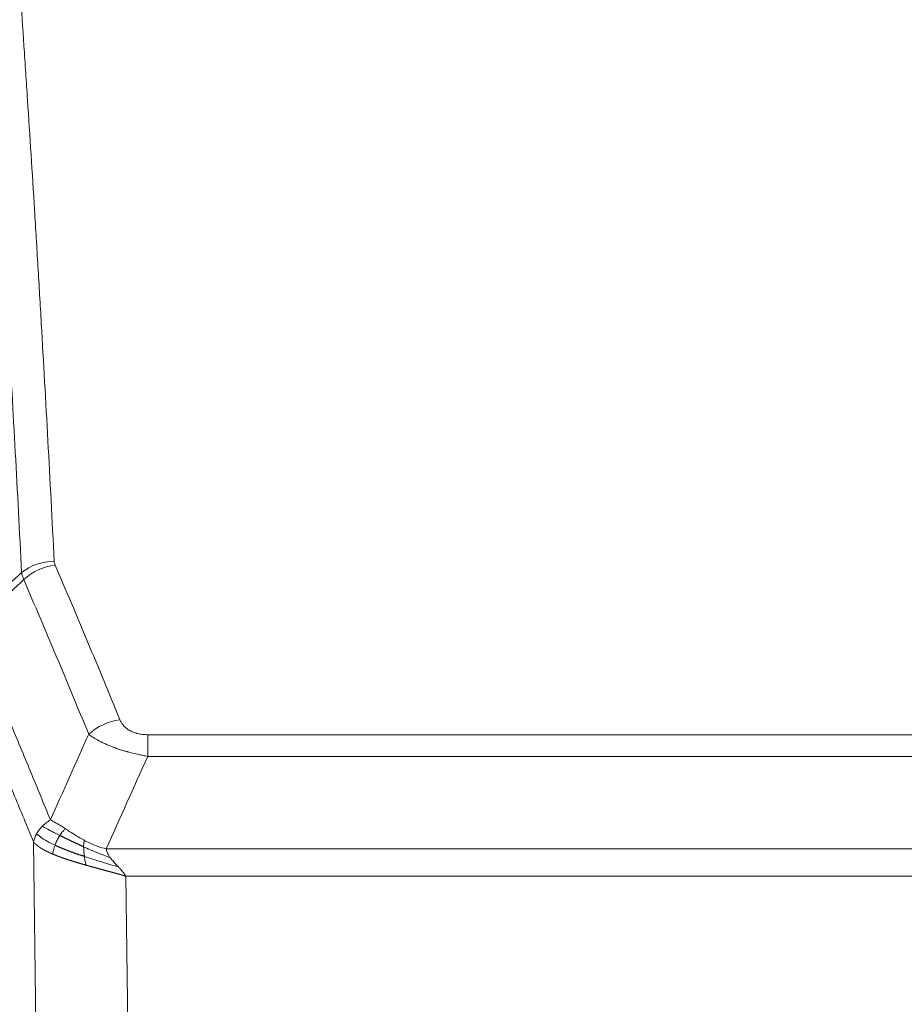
# Model space of a CAD drawing. Header units: inches. Extents: x 0 to 23760, y -13 to 16800.
# Tile 143 of 256: x 5370 to 5556, y 14096 to 14304. Entities that reach past the tile are written whole.
import ezdxf

# ---------------------------------------------------------------- set-up
doc = ezdxf.new("R2010")
doc.units = ezdxf.units.IN
doc.layers.add('1', color=7, linetype='Continuous', true_color=0xffffff)

msp = doc.modelspace()

# ---------------------------------------------------------------- linework, layer by layer
at = {"layer": '1', "color": 110, "linetype": 'Continuous', "lineweight": 13}
for p, q in [((5396.842, 14153.039), (5602.185, 14153.039)), ((5396.842, 14148.475), (5396.842, 14153.039)), ((5602.185, 14148.475), (5396.842, 14148.475)), ((5373.749, 14054.791), (5372.792, 14130.442)), ((5388.111, 14128.996), (5610.916, 14128.996)), ((5606.803, 14123.252), (5392.224, 14123.252)), ((5392.224, 14123.252), (5393.192, 14046.756))]:
    msp.add_line(p, q, dxfattribs=at)
for centre, major_axis, ratio, start_param, end_param in [((5377.147, 14181.291), (-9.987, -0.512), 0.8285973, 4.6699673, 5.4273767), ((5377.334, 14180.499), (-9.188, -3.948), 0.8056434, 4.3791539, 5.1247913), ((5390.995, 14148.037), (-9.245, -3.812), 0.7933159, 4.3962573, 5.1392153)]:
    msp.add_ellipse(centre, major_axis=major_axis, ratio=ratio, start_param=start_param, end_param=end_param, dxfattribs=at)
for points, knots in [([(5365.188, 14372.232), (5365.746, 14365.612), (5366.846, 14352.122), (5368.454, 14331.137), (5369.496, 14316.648), (5370.267, 14305.593), (5370.649, 14300.019), (5371.028, 14294.375), (5371.279, 14290.596), (5371.404, 14288.699), (5372.028, 14279.175), (5372.519, 14271.433), (5373.244, 14259.638), (5373.484, 14255.676), (5373.96, 14247.694), (5374.196, 14243.672), (5374.898, 14231.52), (5375.819, 14215.077), (5376.709, 14198.159), (5377.147, 14189.58)], [0, 0, 0, 0, 0.125, 0.25, 0.375, 0.375, 0.4375, 0.46875, 0.46875, 0.5, 0.5, 0.625, 0.625, 0.6875, 0.6875, 0.75, 0.75, 0.875, 1, 1, 1, 1]), ([(5370.279, 14187.204), (5369.841, 14195.772), (5368.949, 14212.671), (5368.027, 14229.094), (5367.324, 14241.232), (5367.088, 14245.249), (5366.612, 14253.222), (5366.372, 14257.179), (5365.645, 14268.96), (5365.153, 14276.693), (5364.529, 14286.206), (5364.404, 14288.101), (5364.152, 14291.875), (5363.773, 14297.513), (5363.39, 14303.081), (5362.618, 14314.122), (5361.575, 14328.595), (5359.965, 14349.555), (5358.863, 14363.03), (5358.305, 14369.642)], [0, 0, 0, 0, 0.125, 0.25, 0.25, 0.3125, 0.3125, 0.375, 0.375, 0.5, 0.5, 0.53125, 0.53125, 0.5625, 0.625, 0.625, 0.75, 0.875, 1, 1, 1, 1]), ([(5377.334, 14188.785), (5377.278, 14188.916), (5377.235, 14189.048), (5377.172, 14189.313), (5377.153, 14189.446), (5377.147, 14189.58)], [0, 0, 0, 0, 0.5, 0.5, 1, 1, 1, 1]), ([(5377.334, 14188.785), (5379.619, 14183.444), (5381.901, 14178.058), (5385.316, 14169.91), (5386.454, 14167.182), (5388.726, 14161.705), (5389.861, 14158.954), (5390.995, 14156.193)], [0, 0, 0, 0, 0.5, 0.5, 0.75, 0.75, 1, 1, 1, 1]), ([(5384.415, 14153.135), (5383.28, 14155.894), (5382.143, 14158.642), (5379.868, 14164.115), (5378.729, 14166.84), (5375.31, 14174.98), (5373.026, 14180.362), (5370.738, 14185.698)], [0, 0, 0, 0, 0.25, 0.25, 0.5, 0.5, 1, 1, 1, 1]), ([(5359.494, 14175.244), (5362.316, 14168.689), (5365.132, 14162.065), (5369.346, 14152.026), (5370.748, 14148.662), (5373.551, 14141.9), (5374.95, 14138.502), (5376.348, 14135.087)], [0, 0, 0, 0, 0.5, 0.5, 0.75, 0.75, 1, 1, 1, 1]), ([(5372.792, 14130.442), (5371.461, 14133.682), (5370.128, 14136.908), (5367.461, 14143.328), (5366.125, 14146.522), (5362.115, 14156.058), (5359.435, 14162.354), (5356.749, 14168.586)], [0, 0, 0, 0, 0.25, 0.25, 0.5, 0.5, 1, 1, 1, 1]), ([(5396.842, 14153.039), (5396.66, 14153.039), (5396.477, 14153.043), (5396.113, 14153.062), (5395.934, 14153.076), (5395.578, 14153.114), (5395.403, 14153.138), (5395.056, 14153.197), (5394.885, 14153.231), (5394.674, 14153.281), (5394.632, 14153.292), (5394.548, 14153.313), (5394.424, 14153.346), (5394.303, 14153.382), (5394.064, 14153.456), (5393.756, 14153.566), (5393.469, 14153.693), (5393.296, 14153.778), (5393.261, 14153.795), (5393.193, 14153.83), (5393.16, 14153.848), (5393.06, 14153.902), (5392.995, 14153.939), (5392.805, 14154.052), (5392.686, 14154.131), (5392.459, 14154.293), (5392.352, 14154.377), (5392.149, 14154.55), (5392.054, 14154.639), (5391.941, 14154.753), (5391.918, 14154.776), (5391.875, 14154.822), (5391.853, 14154.845), (5391.789, 14154.915), (5391.748, 14154.962), (5391.63, 14155.104), (5391.556, 14155.2), (5391.419, 14155.393), (5391.356, 14155.491), (5391.179, 14155.787), (5391.079, 14155.988), (5390.995, 14156.193)], [0, 0, 0, 0, 0.0625, 0.0625, 0.125, 0.125, 0.1875, 0.1875, 0.25, 0.25, 0.265625, 0.265625, 0.28125, 0.3125, 0.3125, 0.375, 0.4375, 0.4375, 0.453125, 0.453125, 0.46875, 0.46875, 0.5, 0.5, 0.5625, 0.5625, 0.625, 0.625, 0.6875, 0.6875, 0.703125, 0.703125, 0.71875, 0.71875, 0.75, 0.75, 0.8125, 0.8125, 0.875, 0.875, 1, 1, 1, 1]), ([(5396.842, 14148.475), (5396.507, 14148.536), (5396.174, 14148.599), (5395.511, 14148.733), (5395.183, 14148.802), (5394.207, 14149.02), (5393.569, 14149.176), (5392.867, 14149.365), (5392.789, 14149.386), (5392.633, 14149.429), (5392.556, 14149.45), (5392.324, 14149.515), (5392.171, 14149.559), (5391.717, 14149.693), (5391.122, 14149.875), (5390.549, 14150.067), (5390.128, 14150.214), (5389.92, 14150.289), (5389.714, 14150.364), (5389.578, 14150.415), (5389.51, 14150.44), (5388.904, 14150.671), (5388.396, 14150.881), (5387.677, 14151.205), (5387.445, 14151.314), (5387.106, 14151.48), (5386.995, 14151.535), (5386.777, 14151.647), (5386.669, 14151.703), (5386.142, 14151.985), (5385.754, 14152.213), (5385.039, 14152.672), (5384.713, 14152.903), (5384.415, 14153.135)], [0, 0, 0, 0, 0.0625, 0.0625, 0.125, 0.125, 0.25, 0.25, 0.265625, 0.265625, 0.28125, 0.28125, 0.3125, 0.3125, 0.375, 0.4375, 0.4375, 0.46875, 0.484375, 0.484375, 0.5, 0.5, 0.625, 0.625, 0.6875, 0.6875, 0.71875, 0.71875, 0.75, 0.75, 0.875, 0.875, 1, 1, 1, 1]), ([(5373.431, 14132.155), (5373.587, 14132.43), (5373.767, 14132.701), (5374.171, 14133.233), (5374.396, 14133.492), (5374.641, 14133.743)], [0, 0, 0, 0, 0.5, 0.5, 1, 1, 1, 1]), ([(5374.641, 14133.743), (5374.887, 14133.987), (5375.153, 14134.222), (5375.724, 14134.672), (5376.028, 14134.886), (5376.348, 14135.087)], [0, 0, 0, 0, 0.5, 0.5, 1, 1, 1, 1]), ([(5378.299, 14131.812), (5377.928, 14132), (5377.571, 14132.182), (5376.21, 14132.888), (5375.34, 14133.36), (5374.641, 14133.743)], [0, 0, 0, 0, 0.25, 0.25, 1, 1, 1, 1]), ([(5379.524, 14133.192), (5379.225, 14133.386), (5378.934, 14133.574), (5377.807, 14134.294), (5377.041, 14134.76), (5376.348, 14135.087)], [0, 0, 0, 0, 0.25, 0.25, 1, 1, 1, 1]), ([(5372.792, 14130.442), (5372.849, 14130.727), (5372.931, 14131.015), (5373.144, 14131.587), (5373.276, 14131.873), (5373.431, 14132.155)], [0, 0, 0, 0, 0.5, 0.5, 1, 1, 1, 1]), ([(5377.313, 14129.739), (5376.879, 14129.943), (5376.469, 14130.147), (5374.939, 14130.962), (5374.043, 14131.571), (5373.431, 14132.155)], [0, 0, 0, 0, 0.25, 0.25, 1, 1, 1, 1]), ([(5377.313, 14129.739), (5377.344, 14129.827), (5377.377, 14129.916), (5377.511, 14130.273), (5377.624, 14130.544), (5377.873, 14131.072), (5378.01, 14131.33), (5378.201, 14131.655), (5378.25, 14131.734), (5378.299, 14131.812)], [0, 0, 0, 0, 0.125, 0.125, 0.5, 0.5, 0.875, 0.875, 1, 1, 1, 1]), ([(5378.299, 14131.812), (5378.398, 14131.967), (5378.499, 14132.115), (5378.756, 14132.459), (5378.914, 14132.643), (5379.224, 14132.958), (5379.377, 14133.09), (5379.524, 14133.192)], [0, 0, 0, 0, 0.25, 0.25, 0.625, 0.625, 1, 1, 1, 1]), ([(5383.493, 14130.784), (5383.313, 14130.88), (5383.134, 14130.978), (5382.427, 14131.372), (5381.912, 14131.679), (5380.918, 14132.293), (5380.439, 14132.6), (5379.824, 14132.997), (5379.673, 14133.095), (5379.524, 14133.192)], [0, 0, 0, 0, 0.125, 0.125, 0.5, 0.5, 0.875, 0.875, 1, 1, 1, 1]), ([(5376.823, 14127.893), (5376.812, 14127.898), (5376.788, 14127.908), (5376.753, 14127.923), (5376.718, 14127.938), (5376.682, 14127.953), (5376.646, 14127.969), (5376.609, 14127.985), (5376.573, 14128.001), (5376.535, 14128.017), (5376.497, 14128.033), (5376.459, 14128.05), (5376.421, 14128.067), (5376.382, 14128.084), (5376.343, 14128.101), (5376.304, 14128.119), (5376.264, 14128.137), (5376.224, 14128.155), (5376.183, 14128.173), (5376.143, 14128.192), (5376.102, 14128.21), (5376.06, 14128.229), (5376.019, 14128.249), (5375.977, 14128.268), (5375.935, 14128.288), (5375.892, 14128.308), (5375.849, 14128.328), (5375.806, 14128.348), (5375.763, 14128.369), (5375.72, 14128.39), (5375.676, 14128.411), (5375.632, 14128.433), (5375.588, 14128.454), (5375.544, 14128.476), (5375.5, 14128.498), (5375.455, 14128.521), (5375.41, 14128.543), (5375.365, 14128.566), (5375.32, 14128.589), (5375.275, 14128.613), (5375.229, 14128.637), (5375.184, 14128.661), (5375.138, 14128.685), (5375.092, 14128.709), (5375.047, 14128.734), (5375.001, 14128.759), (5374.955, 14128.784), (5374.909, 14128.81), (5374.862, 14128.836), (5374.816, 14128.862), (5374.77, 14128.888), (5374.724, 14128.915), (5374.678, 14128.941), (5374.631, 14128.969), (5374.585, 14128.996), (5374.539, 14129.024), (5374.493, 14129.052), (5374.447, 14129.08), (5374.401, 14129.108), (5374.355, 14129.137), (5374.309, 14129.166), (5374.263, 14129.195), (5374.217, 14129.225), (5374.172, 14129.255), (5374.126, 14129.285), (5374.081, 14129.316), (5374.036, 14129.346), (5373.991, 14129.377), (5373.946, 14129.409), (5373.901, 14129.44), (5373.857, 14129.472), (5373.813, 14129.504), (5373.769, 14129.537), (5373.725, 14129.569), (5373.682, 14129.602), (5373.639, 14129.636), (5373.596, 14129.669), (5373.553, 14129.703), (5373.511, 14129.737), (5373.469, 14129.772), (5373.428, 14129.806), (5373.387, 14129.841), (5373.346, 14129.877), (5373.305, 14129.912), (5373.266, 14129.948), (5373.226, 14129.984), (5373.187, 14130.021), (5373.148, 14130.058), (5373.11, 14130.095), (5373.073, 14130.132), (5373.036, 14130.17), (5372.999, 14130.208), (5372.963, 14130.246), (5372.927, 14130.285), (5372.892, 14130.323), (5372.858, 14130.362), (5372.824, 14130.402), (5372.803, 14130.428), (5372.792, 14130.442)], [0, 0, 0, 0, 0.0060657, 0.012223, 0.0184718, 0.0248123, 0.0312443, 0.0377679, 0.0443831, 0.0510899, 0.0578883, 0.0647782, 0.0717598, 0.0788329, 0.0859977, 0.093254, 0.1006019, 0.1080414, 0.1155725, 0.1231952, 0.1309095, 0.1387154, 0.1466129, 0.1546019, 0.1626826, 0.1708549, 0.1791188, 0.1874742, 0.1959213, 0.20446, 0.2130903, 0.2218121, 0.2306256, 0.2395307, 0.2485274, 0.2576156, 0.2667955, 0.276067, 0.2854301, 0.2948848, 0.3044311, 0.314069, 0.3237985, 0.3336196, 0.3435324, 0.3535367, 0.3636326, 0.3738202, 0.3840993, 0.3944701, 0.4049324, 0.4154864, 0.426132, 0.4368691, 0.4476979, 0.4586183, 0.4696303, 0.480734, 0.4919292, 0.503216, 0.5145945, 0.5260645, 0.5376262, 0.5492795, 0.5610244, 0.5728609, 0.584789, 0.5968087, 0.60892, 0.621123, 0.6334175, 0.6458037, 0.6582815, 0.6708509, 0.6835119, 0.6962645, 0.7091087, 0.7220445, 0.735072, 0.748191, 0.7614017, 0.774704, 0.7880979, 0.8015834, 0.8151605, 0.8288293, 0.8425896, 0.8564416, 0.8703852, 0.8844204, 0.8985472, 0.9127656, 0.9270756, 0.9414773, 0.9559705, 0.9705554, 0.9852319, 1, 1, 1, 1]), ([(5376.823, 14127.893), (5376.859, 14128.074), (5376.902, 14128.279), (5377.007, 14128.725), (5377.07, 14128.966), (5377.196, 14129.388), (5377.252, 14129.562), (5377.313, 14129.739)], [0, 0, 0, 0, 0.375, 0.375, 0.75, 0.75, 1, 1, 1, 1]), ([(5383.343, 14129.415), (5383.341, 14129.57), (5383.343, 14129.718), (5383.356, 14130.061), (5383.372, 14130.245), (5383.42, 14130.557), (5383.452, 14130.687), (5383.493, 14130.784)], [0, 0, 0, 0, 0.25, 0.25, 0.625, 0.625, 1, 1, 1, 1]), ([(5388.981, 14127.097), (5387.571, 14127.619), (5386.135, 14128.203), (5384.264, 14129.007), (5383.8, 14129.211), (5383.343, 14129.415)], [0, 0, 0, 0, 0.75, 0.75, 1, 1, 1, 1]), ([(5383.511, 14127.355), (5383.499, 14127.442), (5383.488, 14127.529), (5383.443, 14127.882), (5383.414, 14128.151), (5383.37, 14128.677), (5383.355, 14128.934), (5383.345, 14129.258), (5383.343, 14129.337), (5383.343, 14129.415)], [0, 0, 0, 0, 0.125, 0.125, 0.5, 0.5, 0.875, 0.875, 1, 1, 1, 1]), ([(5388.111, 14128.996), (5386.89, 14129.262), (5385.714, 14129.704), (5384.221, 14130.407), (5383.853, 14130.593), (5383.493, 14130.784)], [0, 0, 0, 0, 0.75, 0.75, 1, 1, 1, 1]), ([(5383.826, 14125.562), (5383.804, 14125.568), (5383.76, 14125.58), (5383.694, 14125.599), (5383.628, 14125.618), (5383.562, 14125.637), (5383.496, 14125.655), (5383.43, 14125.674), (5383.364, 14125.693), (5383.297, 14125.712), (5383.231, 14125.731), (5383.165, 14125.751), (5383.098, 14125.77), (5383.032, 14125.789), (5382.965, 14125.808), (5382.899, 14125.828), (5382.832, 14125.847), (5382.765, 14125.866), (5382.699, 14125.886), (5382.632, 14125.905), (5382.565, 14125.925), (5382.498, 14125.945), (5382.431, 14125.964), (5382.364, 14125.984), (5382.297, 14126.004), (5382.23, 14126.024), (5382.163, 14126.044), (5382.096, 14126.064), (5382.029, 14126.084), (5381.962, 14126.104), (5381.895, 14126.124), (5381.828, 14126.144), (5381.761, 14126.164), (5381.694, 14126.185), (5381.627, 14126.205), (5381.56, 14126.226), (5381.493, 14126.246), (5381.426, 14126.267), (5381.358, 14126.287), (5381.291, 14126.308), (5381.224, 14126.329), (5381.157, 14126.349), (5381.09, 14126.37), (5381.023, 14126.391), (5380.956, 14126.412), (5380.889, 14126.433), (5380.822, 14126.454), (5380.755, 14126.475), (5380.688, 14126.497), (5380.621, 14126.518), (5380.554, 14126.539), (5380.487, 14126.561), (5380.421, 14126.582), (5380.354, 14126.604), (5380.287, 14126.625), (5380.22, 14126.647), (5380.154, 14126.669), (5380.087, 14126.69), (5380.021, 14126.712), (5379.954, 14126.734), (5379.888, 14126.756), (5379.821, 14126.778), (5379.755, 14126.8), (5379.689, 14126.823), (5379.622, 14126.845), (5379.556, 14126.867), (5379.49, 14126.89), (5379.424, 14126.912), (5379.359, 14126.935), (5379.293, 14126.957), (5379.227, 14126.98), (5379.161, 14127.002), (5379.096, 14127.025), (5379.03, 14127.048), (5378.965, 14127.071), (5378.9, 14127.094), (5378.835, 14127.117), (5378.77, 14127.14), (5378.705, 14127.163), (5378.64, 14127.187), (5378.575, 14127.21), (5378.511, 14127.234), (5378.446, 14127.257), (5378.382, 14127.281), (5378.318, 14127.304), (5378.254, 14127.328), (5378.19, 14127.352), (5378.126, 14127.376), (5378.062, 14127.399), (5377.999, 14127.423), (5377.935, 14127.448), (5377.872, 14127.472), (5377.809, 14127.496), (5377.746, 14127.52), (5377.683, 14127.545), (5377.621, 14127.569), (5377.558, 14127.593), (5377.496, 14127.618), (5377.434, 14127.643), (5377.372, 14127.667), (5377.31, 14127.692), (5377.249, 14127.717), (5377.187, 14127.742), (5377.126, 14127.767), (5377.065, 14127.792), (5377.004, 14127.817), (5376.944, 14127.843), (5376.883, 14127.868), (5376.843, 14127.885), (5376.823, 14127.893)], [0, 0, 0, 0, 0.0082024, 0.0164263, 0.0246716, 0.0329384, 0.0412265, 0.0495362, 0.0578672, 0.0662198, 0.0745938, 0.0829892, 0.0914062, 0.0998446, 0.1083045, 0.1167859, 0.1252887, 0.1338131, 0.1423589, 0.1509263, 0.1595151, 0.1681255, 0.1767574, 0.1854108, 0.1940858, 0.2027822, 0.2115002, 0.2202398, 0.2290008, 0.2377835, 0.2465876, 0.2554134, 0.2642606, 0.2731295, 0.2820199, 0.2909319, 0.2998654, 0.3088206, 0.3177973, 0.3267956, 0.3358154, 0.3448569, 0.35392, 0.3630047, 0.3721109, 0.3812388, 0.3903883, 0.3995594, 0.4087522, 0.4179665, 0.4272025, 0.4364601, 0.4457393, 0.4550402, 0.4643627, 0.4737069, 0.4830727, 0.4924601, 0.5018692, 0.5113, 0.5207524, 0.5302265, 0.5397222, 0.5492397, 0.5587788, 0.5683395, 0.577922, 0.5875261, 0.5971519, 0.6067994, 0.6164686, 0.6261595, 0.6358721, 0.6456064, 0.6553624, 0.6651401, 0.6749395, 0.6847606, 0.6946034, 0.704468, 0.7143542, 0.7242622, 0.734192, 0.7441434, 0.7541166, 0.7641115, 0.7741282, 0.7841666, 0.7942268, 0.8043087, 0.8144123, 0.8245377, 0.8346848, 0.8448538, 0.8550444, 0.8652568, 0.875491, 0.885747, 0.8960247, 0.9063242, 0.9166455, 0.9269886, 0.9373534, 0.9477401, 0.9581485, 0.9685787, 0.9790306, 0.9895044, 1, 1, 1, 1]), ([(5383.826, 14125.562), (5383.793, 14125.733), (5383.753, 14125.929), (5383.672, 14126.361), (5383.629, 14126.596), (5383.561, 14127.009), (5383.536, 14127.18), (5383.511, 14127.355)], [0, 0, 0, 0, 0.375, 0.375, 0.75, 0.75, 1, 1, 1, 1]), ([(5390.653, 14125.2), (5388.88, 14125.704), (5387.051, 14126.234), (5384.677, 14126.976), (5384.089, 14127.164), (5383.511, 14127.355)], [0, 0, 0, 0, 0.75, 0.75, 1, 1, 1, 1]), ([(5388.981, 14127.097), (5388.863, 14127.255), (5388.753, 14127.412), (5388.504, 14127.807), (5388.379, 14128.043), (5388.193, 14128.519), (5388.132, 14128.757), (5388.111, 14128.996)], [0, 0, 0, 0, 0.25, 0.25, 0.625, 0.625, 1, 1, 1, 1]), ([(5390.653, 14125.2), (5390.579, 14125.28), (5390.505, 14125.359), (5390.209, 14125.677), (5389.987, 14125.915), (5389.56, 14126.388), (5389.354, 14126.625), (5389.102, 14126.94), (5389.041, 14127.018), (5388.981, 14127.097)], [0, 0, 0, 0, 0.125, 0.125, 0.5, 0.5, 0.875, 0.875, 1, 1, 1, 1]), ([(5392.224, 14123.252), (5392.201, 14123.258), (5392.157, 14123.271), (5392.091, 14123.29), (5392.024, 14123.308), (5391.958, 14123.327), (5391.891, 14123.346), (5391.824, 14123.365), (5391.757, 14123.384), (5391.69, 14123.403), (5391.623, 14123.422), (5391.555, 14123.441), (5391.488, 14123.46), (5391.421, 14123.479), (5391.353, 14123.497), (5391.285, 14123.516), (5391.217, 14123.535), (5391.15, 14123.554), (5391.082, 14123.573), (5391.014, 14123.592), (5390.945, 14123.611), (5390.877, 14123.63), (5390.809, 14123.649), (5390.74, 14123.668), (5390.672, 14123.687), (5390.603, 14123.706), (5390.534, 14123.725), (5390.466, 14123.744), (5390.397, 14123.763), (5390.328, 14123.782), (5390.259, 14123.801), (5390.189, 14123.82), (5390.12, 14123.838), (5390.051, 14123.857), (5389.981, 14123.876), (5389.912, 14123.896), (5389.842, 14123.915), (5389.773, 14123.934), (5389.703, 14123.953), (5389.633, 14123.972), (5389.563, 14123.991), (5389.493, 14124.01), (5389.423, 14124.029), (5389.353, 14124.048), (5389.283, 14124.067), (5389.213, 14124.086), (5389.142, 14124.105), (5389.072, 14124.124), (5389.001, 14124.143), (5388.931, 14124.163), (5388.86, 14124.182), (5388.79, 14124.201), (5388.719, 14124.22), (5388.648, 14124.239), (5388.577, 14124.258), (5388.506, 14124.278), (5388.435, 14124.297), (5388.364, 14124.316), (5388.293, 14124.335), (5388.222, 14124.354), (5388.151, 14124.374), (5388.079, 14124.393), (5388.008, 14124.412), (5387.937, 14124.432), (5387.865, 14124.451), (5387.794, 14124.47), (5387.722, 14124.49), (5387.651, 14124.509), (5387.579, 14124.528), (5387.507, 14124.548), (5387.436, 14124.567), (5387.364, 14124.587), (5387.292, 14124.606), (5387.22, 14124.625), (5387.149, 14124.645), (5387.077, 14124.664), (5387.005, 14124.684), (5386.933, 14124.703), (5386.861, 14124.723), (5386.789, 14124.743), (5386.717, 14124.762), (5386.645, 14124.782), (5386.573, 14124.801), (5386.5, 14124.821), (5386.428, 14124.841), (5386.356, 14124.86), (5386.284, 14124.88), (5386.212, 14124.9), (5386.139, 14124.919), (5386.067, 14124.939), (5385.995, 14124.959), (5385.922, 14124.979), (5385.85, 14124.998), (5385.778, 14125.018), (5385.706, 14125.038), (5385.633, 14125.058), (5385.561, 14125.078), (5385.488, 14125.098), (5385.416, 14125.118), (5385.344, 14125.138), (5385.271, 14125.158), (5385.199, 14125.177), (5385.127, 14125.198), (5385.054, 14125.218), (5384.982, 14125.238), (5384.91, 14125.258), (5384.837, 14125.278), (5384.765, 14125.298), (5384.693, 14125.318), (5384.62, 14125.338), (5384.548, 14125.358), (5384.476, 14125.379), (5384.403, 14125.399), (5384.331, 14125.419), (5384.259, 14125.439), (5384.187, 14125.46), (5384.114, 14125.48), (5384.042, 14125.5), (5383.97, 14125.521), (5383.898, 14125.541), (5383.85, 14125.555), (5383.826, 14125.562)], [0, 0, 0, 0, 0.007775, 0.0155603, 0.0233558, 0.0311618, 0.038978, 0.0468046, 0.0546416, 0.0624889, 0.0703466, 0.0782147, 0.0860931, 0.093982, 0.1018813, 0.109791, 0.1177112, 0.1256417, 0.1335828, 0.1415343, 0.1494962, 0.1574687, 0.1654516, 0.173445, 0.1814489, 0.1894634, 0.1974883, 0.2055238, 0.2135699, 0.2216264, 0.2296936, 0.2377713, 0.2458596, 0.2539585, 0.2620679, 0.270188, 0.2783187, 0.28646, 0.2946119, 0.3027745, 0.3109477, 0.3191316, 0.3273261, 0.3355314, 0.3437472, 0.3519738, 0.3602111, 0.3684591, 0.3767178, 0.3849872, 0.3932673, 0.4015582, 0.4098598, 0.4181722, 0.4264954, 0.4348293, 0.443174, 0.4515295, 0.4598958, 0.4682728, 0.4766607, 0.4850594, 0.493469, 0.5018893, 0.5103206, 0.5187626, 0.5272155, 0.5356793, 0.544154, 0.5526395, 0.561136, 0.5696433, 0.5781615, 0.5866906, 0.5952307, 0.6037817, 0.6123436, 0.6209165, 0.6295003, 0.638095, 0.6467007, 0.6553174, 0.6639451, 0.6725838, 0.6812334, 0.6898941, 0.6985657, 0.7072484, 0.7159421, 0.7246468, 0.7333625, 0.7420893, 0.7508272, 0.759576, 0.768336, 0.777107, 0.7858891, 0.7946823, 0.8034866, 0.812302, 0.8211284, 0.829966, 0.8388147, 0.8476746, 0.8565455, 0.8654276, 0.8743209, 0.8832252, 0.8921408, 0.9010675, 0.9100054, 0.9189544, 0.9279147, 0.9368861, 0.9458688, 0.9548626, 0.9638676, 0.9728839, 0.9819114, 0.9909501, 1, 1, 1, 1]), ([(5392.224, 14123.252), (5392.071, 14123.5), (5391.895, 14123.747), (5391.512, 14124.236), (5391.305, 14124.479), (5390.947, 14124.88), (5390.8, 14125.04), (5390.653, 14125.2)], [0, 0, 0, 0, 0.375, 0.375, 0.75, 0.75, 1, 1, 1, 1])]:
    msp.add_open_spline(points, degree=3, knots=knots, dxfattribs=at)
for points in [[(5359.282, 14176.982), (5362.947, 14180.39), (5366.613, 14183.798), (5370.279, 14187.204)], [(5370.738, 14185.698), (5370.625, 14185.956), (5370.437, 14186.466), (5370.32, 14186.96), (5370.279, 14187.204)], [(5370.738, 14185.698), (5366.989, 14182.215), (5363.241, 14178.73), (5359.494, 14175.244)], [(5376.348, 14135.087), (5379.022, 14141.109), (5381.711, 14147.125), (5384.415, 14153.135)], [(5396.842, 14148.475), (5393.914, 14141.989), (5391.004, 14135.496), (5388.111, 14128.996)]]:
    msp.add_open_spline(points, degree=3, dxfattribs=at)
at = {"layer": '1', "color": 2, "linetype": 'Continuous', "lineweight": 25}
for points in [[(5383.343, 14129.415), (5383.114, 14129.517), (5382.887, 14129.619), (5381.985, 14130.029), (5381.326, 14130.336), (5380.056, 14130.941), (5379.446, 14131.239), (5378.674, 14131.623), (5378.485, 14131.718), (5378.299, 14131.812)], [(5383.511, 14127.355), (5383.222, 14127.45), (5382.936, 14127.546), (5381.802, 14127.932), (5380.979, 14128.228), (5379.414, 14128.826), (5378.673, 14129.129), (5377.755, 14129.535), (5377.531, 14129.637), (5377.313, 14129.739)]]:
    msp.add_open_spline(points, degree=3, knots=[0, 0, 0, 0, 0.125, 0.125, 0.5, 0.5, 0.875, 0.875, 1, 1, 1, 1], dxfattribs=at)

doc.saveas('drawing.dxf')
